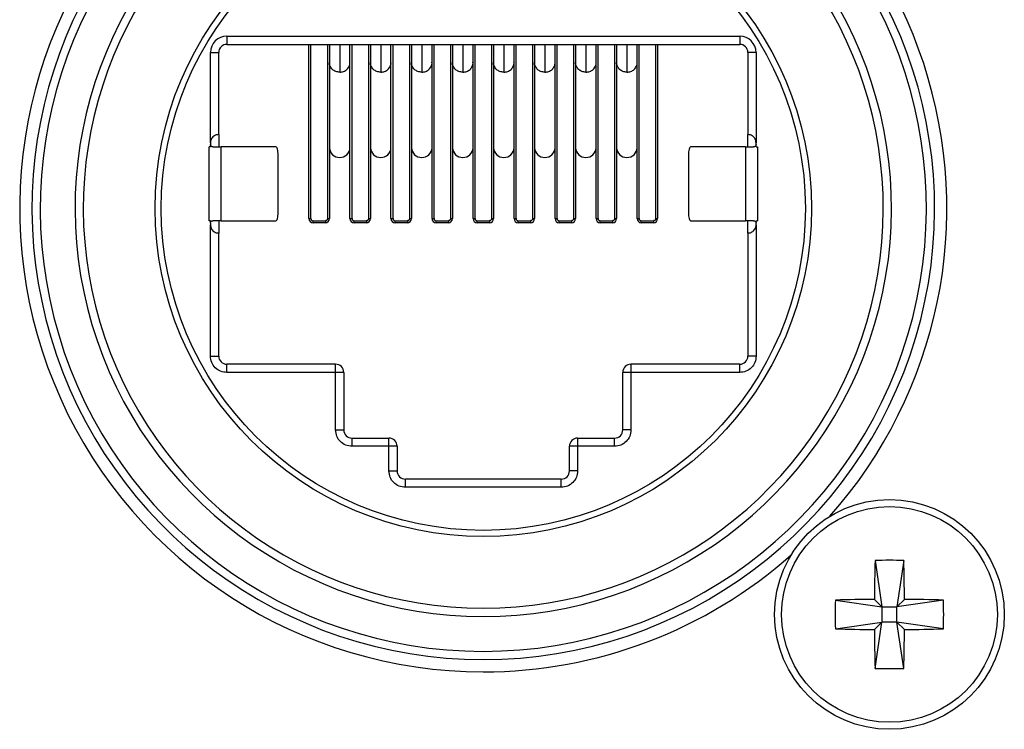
# Model space of a CAD drawing. Header units: millimetres. Extents: x 0 to 844, y -2 to 552.
# Tile 38 of 65: x 704 to 716, y 167 to 176. Entities that reach past the tile are written whole.
import ezdxf

# ---------------------------------------------------------------- set-up
doc = ezdxf.new("R2010")
doc.units = ezdxf.units.MM

msp = doc.modelspace()

# ---------------------------------------------------------------- linework, layer by layer
at = {"color": 7, "linetype": 'Continuous', "lineweight": 25}
for p, q in [((706.573, 175.813), (712.823, 175.813)), ((706.573, 175.813), (706.573, 175.713)), ((712.823, 175.813), (712.823, 175.713)), ((706.573, 175.713), (707.773, 175.713)), ((707.573, 173.588), (707.573, 175.713)), ((707.598, 173.588), (707.598, 175.713)), ((707.773, 175.713), (711.623, 175.713)), ((707.798, 175.713), (707.798, 173.588)), ((707.823, 175.713), (707.823, 175.506)), ((708.073, 175.506), (708.073, 175.713)), ((708.098, 173.588), (708.098, 175.713)), ((708.298, 175.713), (708.298, 173.588)), ((708.323, 175.713), (708.323, 175.506)), ((708.573, 175.506), (708.573, 175.713)), ((708.598, 173.588), (708.598, 175.713)), ((708.798, 175.713), (708.798, 173.588)), ((708.823, 175.713), (708.823, 175.506)), ((709.073, 175.506), (709.073, 175.713)), ((709.098, 173.588), (709.098, 175.713)), ((709.298, 175.713), (709.298, 173.588)), ((709.323, 175.713), (709.323, 175.506)), ((709.573, 175.506), (709.573, 175.713)), ((709.598, 173.588), (709.598, 175.713)), ((709.798, 175.713), (709.798, 173.588)), ((709.823, 175.713), (709.823, 175.506)), ((710.073, 175.506), (710.073, 175.713)), ((710.098, 173.588), (710.098, 175.713)), ((710.298, 175.713), (710.298, 173.588)), ((710.323, 175.713), (710.323, 175.506)), ((710.573, 175.506), (710.573, 175.713)), ((710.598, 173.588), (710.598, 175.713)), ((710.798, 175.713), (710.798, 173.588)), ((710.823, 175.713), (710.823, 175.506)), ((711.073, 175.506), (711.073, 175.713)), ((711.098, 173.588), (711.098, 175.713)), ((711.298, 175.713), (711.298, 173.588)), ((711.323, 175.713), (711.323, 175.506)), ((711.573, 175.506), (711.573, 175.713)), ((711.598, 173.588), (711.598, 175.713)), ((711.623, 175.713), (712.823, 175.713)), ((711.798, 175.713), (711.798, 173.588)), ((711.823, 175.713), (711.823, 173.588)), ((706.373, 174.513), (706.373, 175.613)), ((706.373, 175.613), (706.473, 175.613)), ((706.473, 174.613), (706.473, 175.613)), ((713.023, 175.613), (712.923, 175.613)), ((712.923, 175.613), (712.923, 174.613)), ((713.023, 175.613), (713.023, 174.513)), ((707.823, 175.506), (707.823, 174.452)), ((708.073, 174.452), (708.073, 175.506)), ((708.323, 175.506), (708.323, 174.452)), ((708.573, 174.452), (708.573, 175.506)), ((708.823, 175.506), (708.823, 174.452)), ((709.073, 174.452), (709.073, 175.506)), ((709.323, 175.506), (709.323, 174.452)), ((709.573, 174.452), (709.573, 175.506)), ((709.823, 175.506), (709.823, 174.452)), ((710.073, 174.452), (710.073, 175.506)), ((710.323, 175.506), (710.323, 174.452)), ((710.573, 174.452), (710.573, 175.506)), ((710.823, 175.506), (710.823, 174.452)), ((711.073, 174.452), (711.073, 175.506)), ((711.323, 175.506), (711.323, 174.452)), ((711.573, 174.452), (711.573, 175.506)), ((706.473, 174.613), (706.473, 174.463)), ((712.923, 174.463), (712.923, 174.613)), ((706.373, 174.513), (706.373, 174.493)), ((706.373, 174.493), (706.373, 174.463)), ((713.023, 174.493), (713.023, 174.513)), ((713.023, 174.463), (713.023, 174.493)), ((706.373, 174.463), (706.358, 174.463)), ((706.358, 173.563), (706.358, 174.463)), ((706.503, 173.563), (706.503, 174.463)), ((707.171, 174.463), (706.503, 174.463)), ((707.197, 173.663), (707.197, 174.363)), ((707.823, 174.452), (707.823, 173.588)), ((708.073, 173.588), (708.073, 174.452)), ((708.323, 174.452), (708.323, 173.588)), ((708.573, 173.588), (708.573, 174.452)), ((708.823, 174.452), (708.823, 173.588)), ((709.073, 173.588), (709.073, 174.452)), ((709.323, 174.452), (709.323, 173.588)), ((709.573, 173.588), (709.573, 174.452)), ((709.823, 174.452), (709.823, 173.588)), ((710.073, 173.588), (710.073, 174.452)), ((710.323, 174.452), (710.323, 173.588)), ((710.573, 173.588), (710.573, 174.452)), ((710.823, 174.452), (710.823, 173.588)), ((711.073, 173.588), (711.073, 174.452)), ((711.323, 174.452), (711.323, 173.588)), ((711.573, 173.588), (711.573, 174.452)), ((712.199, 174.363), (712.199, 173.663)), ((712.893, 174.463), (712.225, 174.463)), ((712.893, 174.463), (712.893, 173.563)), ((713.023, 174.463), (713.038, 174.463)), ((713.038, 174.463), (713.038, 173.563)), ((706.373, 173.563), (706.358, 173.563)), ((706.373, 173.533), (706.373, 173.563)), ((706.373, 173.533), (706.373, 173.513)), ((706.473, 173.563), (706.473, 173.413)), ((706.503, 173.563), (707.171, 173.563)), ((707.573, 173.588), (707.598, 173.588)), ((707.623, 173.563), (707.773, 173.563)), ((707.773, 173.538), (707.623, 173.538)), ((707.773, 173.563), (707.773, 173.538)), ((707.798, 173.588), (707.823, 173.588)), ((708.073, 173.588), (708.098, 173.588)), ((708.123, 173.563), (708.273, 173.563)), ((708.273, 173.538), (708.123, 173.538)), ((708.273, 173.563), (708.273, 173.538)), ((708.298, 173.588), (708.323, 173.588)), ((708.573, 173.588), (708.598, 173.588)), ((708.623, 173.563), (708.773, 173.563)), ((708.773, 173.538), (708.623, 173.538)), ((708.773, 173.563), (708.773, 173.538)), ((708.798, 173.588), (708.823, 173.588)), ((709.073, 173.588), (709.098, 173.588)), ((709.123, 173.563), (709.273, 173.563)), ((709.273, 173.538), (709.123, 173.538)), ((709.273, 173.563), (709.273, 173.538)), ((709.298, 173.588), (709.323, 173.588)), ((709.573, 173.588), (709.598, 173.588)), ((709.623, 173.563), (709.773, 173.563)), ((709.773, 173.538), (709.623, 173.538)), ((709.773, 173.563), (709.773, 173.538)), ((709.798, 173.588), (709.823, 173.588)), ((710.073, 173.588), (710.098, 173.588)), ((710.123, 173.563), (710.273, 173.563)), ((710.273, 173.538), (710.123, 173.538)), ((710.273, 173.563), (710.273, 173.538)), ((710.298, 173.588), (710.323, 173.588)), ((710.573, 173.588), (710.598, 173.588)), ((710.623, 173.563), (710.773, 173.563)), ((710.773, 173.538), (710.623, 173.538)), ((710.773, 173.563), (710.773, 173.538)), ((710.798, 173.588), (710.823, 173.588)), ((711.073, 173.588), (711.098, 173.588)), ((711.123, 173.563), (711.273, 173.563)), ((711.273, 173.538), (711.123, 173.538)), ((711.273, 173.563), (711.273, 173.538)), ((711.298, 173.588), (711.323, 173.588)), ((711.573, 173.588), (711.598, 173.588)), ((711.623, 173.563), (711.773, 173.563)), ((711.773, 173.538), (711.623, 173.538)), ((711.773, 173.563), (711.773, 173.538)), ((711.798, 173.588), (711.823, 173.588)), ((712.225, 173.563), (712.893, 173.563)), ((712.923, 173.413), (712.923, 173.563)), ((713.023, 173.533), (713.023, 173.563)), ((713.023, 173.563), (713.038, 173.563)), ((713.023, 173.513), (713.023, 173.533)), ((706.373, 171.913), (706.373, 173.513)), ((706.473, 171.913), (706.473, 173.413)), ((712.923, 173.413), (712.923, 171.913)), ((713.023, 173.513), (713.023, 171.913)), ((706.373, 171.913), (706.473, 171.913)), ((713.023, 171.913), (712.923, 171.913)), ((706.573, 171.713), (706.573, 171.813)), ((707.898, 171.813), (706.573, 171.813)), ((707.898, 171.713), (707.898, 171.813)), ((711.498, 171.813), (711.498, 171.713)), ((712.823, 171.813), (711.498, 171.813)), ((712.823, 171.713), (712.823, 171.813)), ((707.898, 171.713), (706.573, 171.713)), ((707.898, 171.013), (707.898, 171.713)), ((707.998, 171.713), (707.898, 171.713)), ((707.998, 171.713), (707.998, 171.013)), ((711.498, 171.713), (711.398, 171.713)), ((711.398, 171.013), (711.398, 171.713)), ((711.498, 171.713), (711.498, 171.013)), ((712.823, 171.713), (711.498, 171.713)), ((707.898, 171.013), (707.998, 171.013)), ((711.498, 171.013), (711.398, 171.013)), ((708.098, 170.813), (708.098, 170.913)), ((708.098, 170.913), (708.548, 170.913)), ((708.548, 170.813), (708.548, 170.913)), ((710.848, 170.913), (710.848, 170.813)), ((710.848, 170.913), (711.298, 170.913)), ((711.298, 170.813), (711.298, 170.913)), ((708.548, 170.813), (708.098, 170.813)), ((708.548, 170.513), (708.548, 170.813)), ((708.648, 170.813), (708.548, 170.813)), ((708.648, 170.813), (708.648, 170.513)), ((710.848, 170.813), (710.748, 170.813)), ((710.748, 170.513), (710.748, 170.813)), ((710.848, 170.813), (710.848, 170.513)), ((711.298, 170.813), (710.848, 170.813)), ((708.548, 170.513), (708.648, 170.513)), ((708.748, 170.313), (708.748, 170.413)), ((710.648, 170.413), (708.748, 170.413)), ((710.648, 170.313), (710.648, 170.413)), ((710.848, 170.513), (710.748, 170.513)), ((710.648, 170.313), (708.748, 170.313)), ((714.473, 169.42), (714.555, 168.855)), ((714.823, 169.42), (714.74, 168.855)), ((713.991, 168.938), (714.555, 168.855)), ((714.555, 168.855), (714.464, 168.946)), ((714.555, 168.855), (714.555, 168.67)), ((714.555, 168.855), (714.74, 168.855)), ((714.831, 168.946), (714.74, 168.855)), ((715.305, 168.938), (714.74, 168.855)), ((714.74, 168.67), (714.74, 168.855)), ((713.991, 168.587), (714.555, 168.67)), ((714.464, 168.579), (714.555, 168.67)), ((714.473, 168.105), (714.555, 168.67)), ((714.74, 168.67), (714.555, 168.67)), ((714.74, 168.67), (714.831, 168.579)), ((715.305, 168.587), (714.74, 168.67)), ((714.823, 168.105), (714.74, 168.67))]:
    msp.add_line(p, q, dxfattribs=at)
at = {"color": 8, "linetype": 'Continuous', "lineweight": 25}
for p, q in [((707.948, 175.711), (707.948, 175.373)), ((708.448, 175.711), (708.448, 175.373)), ((708.948, 175.711), (708.948, 175.373)), ((709.448, 175.711), (709.448, 175.373)), ((709.948, 175.711), (709.948, 175.373)), ((710.448, 175.711), (710.448, 175.373)), ((710.948, 175.711), (710.948, 175.373)), ((711.448, 175.711), (711.448, 175.373))]:
    msp.add_line(p, q, dxfattribs=at)
at = {"color": 7, "linetype": 'Continuous', "lineweight": 25}
for centre, radius in [((709.698, 173.713), 4), ((709.698, 173.713), 3.925), ((714.648, 168.763), 1.4), ((714.648, 168.763), 1.315)]:
    msp.add_circle(centre, radius, dxfattribs=at)
for centre, radius, start, end in [((709.698, 173.713), 5.65, 318.3668, 78.0432), ((709.698, 173.713), 5.5, 123.2095, 56.7905), ((709.698, 173.713), 5.4, 123.2095, 56.7905), ((709.698, 173.713), 4.975, 123.0565, 56.9435), ((709.698, 173.713), 4.875, 123.0565, 56.9435), ((709.698, 173.713), 5.65, 138.3668, 270), ((706.573, 175.613), 0.2, 90, 180), ((712.823, 175.613), 0.2, 360, 90), ((706.573, 175.613), 0.1, 90, 180), ((712.823, 175.613), 0.1, 0, 90), ((707.944, 174.456), 0.121, 181.8357, 271.726), ((707.952, 174.456), 0.121, 268.2753, 358.163), ((708.444, 174.456), 0.121, 181.837, 271.7247), ((708.452, 174.456), 0.121, 268.274, 358.1643), ((708.944, 174.456), 0.121, 181.8352, 271.7265), ((708.952, 174.456), 0.121, 268.2744, 358.1648), ((709.444, 174.456), 0.121, 181.837, 271.7247), ((709.452, 174.456), 0.121, 268.2744, 358.1639), ((709.944, 174.456), 0.121, 181.8361, 271.7248), ((709.952, 174.456), 0.121, 268.2753, 358.1621), ((710.444, 174.456), 0.121, 181.8344, 271.7265), ((710.452, 174.456), 0.121, 268.2735, 358.1656), ((710.944, 174.456), 0.121, 181.8361, 271.7264), ((710.952, 174.456), 0.121, 268.2752, 358.1639), ((711.444, 174.456), 0.121, 181.8361, 271.7248), ((711.452, 174.456), 0.121, 268.2736, 358.1639), ((707.623, 173.588), 0.05, 180, 270), ((707.773, 173.588), 0.05, 270, 0), ((708.123, 173.588), 0.05, 180, 270), ((708.273, 173.588), 0.05, 270, 0), ((708.623, 173.588), 0.05, 180, 270), ((708.773, 173.588), 0.05, 270, 0), ((709.123, 173.588), 0.05, 180, 270), ((709.273, 173.588), 0.05, 270, 0), ((709.623, 173.588), 0.05, 180, 270), ((709.773, 173.588), 0.05, 270, 0), ((710.123, 173.588), 0.05, 180, 270), ((710.273, 173.588), 0.05, 270, 0), ((710.623, 173.588), 0.05, 180, 270), ((710.773, 173.588), 0.05, 270, 0), ((711.123, 173.588), 0.05, 180, 270), ((711.273, 173.588), 0.05, 270, 0), ((711.623, 173.588), 0.05, 180, 270), ((711.773, 173.588), 0.05, 270, 0), ((706.573, 171.913), 0.1, 180, 270), ((712.823, 171.913), 0.1, 270, 360), ((707.898, 171.713), 0.1, 0, 90), ((711.498, 171.713), 0.1, 90, 180), ((708.098, 171.013), 0.1, 180, 270), ((711.298, 171.013), 0.1, 270, 360), ((708.548, 170.813), 0.1, 0, 90), ((710.848, 170.813), 0.1, 90, 180), ((708.748, 170.513), 0.1, 180, 270), ((710.648, 170.513), 0.1, 270, 360), ((709.698, 173.713), 5.65, 270, 311.6332), ((737.302, 168.774), 22.838, 178.3789, 179.5673), ((714.648, 165.412), 4.011, 87.4982, 92.5018), ((691.994, 168.774), 22.838, 0.4327, 1.6211), ((717.996, 168.763), 4.01, 177.4972, 182.5028), ((714.637, 146.112), 22.835, 90.4327, 91.6214), ((714.659, 146.112), 22.835, 88.3786, 89.5673), ((711.296, 168.763), 4.013, 357.4994, 2.5006), ((714.637, 191.412), 22.834, 268.3786, 269.5673), ((737.302, 168.751), 22.838, 180.4327, 181.6211), ((691.994, 168.751), 22.838, 358.3789, 359.5673), ((714.659, 191.412), 22.834, 270.4327, 271.6214), ((714.648, 172.113), 4.011, 267.4983, 272.5017)]:
    msp.add_arc(centre, radius, start, end, dxfattribs=at)
at = {"color": 8, "linetype": 'Continuous', "lineweight": 25}
for points, knots in [([(707.948, 175.373), (707.932, 175.375), (707.899, 175.378), (707.857, 175.405), (707.831, 175.444), (707.82, 175.476), (707.823, 175.491), (707.823, 175.491)], [0, 0, 0, 0, 0.248804, 0.497599, 0.746408, 0.995194, 1, 1, 1, 1]), ([(707.948, 175.373), (707.964, 175.375), (707.997, 175.378), (708.039, 175.405), (708.065, 175.444), (708.076, 175.477), (708.072, 175.493), (708.072, 175.494)], [0, 0, 0, 0, 0.2455074, 0.491022, 0.7365382, 0.9820382, 1, 1, 1, 1]), ([(708.448, 175.373), (708.432, 175.375), (708.399, 175.378), (708.357, 175.405), (708.331, 175.444), (708.32, 175.476), (708.323, 175.491), (708.323, 175.491)], [0, 0, 0, 0, 0.248796, 0.497599, 0.746403, 0.995192, 1, 1, 1, 1]), ([(708.448, 175.373), (708.464, 175.375), (708.497, 175.378), (708.539, 175.405), (708.565, 175.444), (708.576, 175.477), (708.572, 175.493), (708.572, 175.494)], [0, 0, 0, 0, 0.245515, 0.491021, 0.736541, 0.982038, 1, 1, 1, 1]), ([(708.948, 175.373), (708.932, 175.375), (708.899, 175.378), (708.857, 175.405), (708.831, 175.444), (708.82, 175.476), (708.823, 175.491), (708.823, 175.491)], [0, 0, 0, 0, 0.248804, 0.497605, 0.746409, 0.995194, 1, 1, 1, 1]), ([(708.948, 175.373), (708.964, 175.375), (708.997, 175.378), (709.039, 175.405), (709.065, 175.444), (709.076, 175.477), (709.072, 175.493), (709.072, 175.494)], [0, 0, 0, 0, 0.245508, 0.491024, 0.736541, 0.98204, 1, 1, 1, 1]), ([(709.448, 175.373), (709.432, 175.375), (709.399, 175.378), (709.357, 175.405), (709.331, 175.444), (709.32, 175.476), (709.323, 175.491), (709.323, 175.491)], [0, 0, 0, 0, 0.248796, 0.497599, 0.746403, 0.995192, 1, 1, 1, 1]), ([(709.448, 175.373), (709.464, 175.375), (709.497, 175.378), (709.539, 175.405), (709.565, 175.444), (709.576, 175.477), (709.572, 175.493), (709.572, 175.494)], [0, 0, 0, 0, 0.2455066, 0.4910203, 0.7365409, 0.9820383, 1, 1, 1, 1]), ([(709.948, 175.373), (709.932, 175.375), (709.899, 175.378), (709.857, 175.405), (709.831, 175.444), (709.82, 175.476), (709.823, 175.491), (709.823, 175.491)], [0, 0, 0, 0, 0.248788, 0.497593, 0.746405, 0.995194, 1, 1, 1, 1]), ([(709.948, 175.373), (709.964, 175.375), (709.997, 175.378), (710.039, 175.405), (710.065, 175.444), (710.076, 175.477), (710.072, 175.493), (710.072, 175.494)], [0, 0, 0, 0, 0.2455152, 0.4910283, 0.7365379, 0.9820383, 1, 1, 1, 1]), ([(710.448, 175.373), (710.432, 175.375), (710.399, 175.378), (710.357, 175.405), (710.331, 175.444), (710.32, 175.476), (710.323, 175.491), (710.323, 175.491)], [0, 0, 0, 0, 0.248805, 0.497608, 0.746407, 0.995194, 1, 1, 1, 1]), ([(710.448, 175.373), (710.464, 175.375), (710.497, 175.378), (710.539, 175.405), (710.565, 175.444), (710.576, 175.477), (710.572, 175.493), (710.572, 175.494)], [0, 0, 0, 0, 0.245517, 0.491032, 0.736543, 0.982042, 1, 1, 1, 1]), ([(710.948, 175.373), (710.932, 175.375), (710.899, 175.378), (710.857, 175.405), (710.831, 175.444), (710.82, 175.476), (710.823, 175.491), (710.823, 175.491)], [0, 0, 0, 0, 0.2488014, 0.4976008, 0.7464072, 0.9951899, 1, 1, 1, 1]), ([(710.948, 175.373), (710.964, 175.375), (710.997, 175.378), (711.039, 175.405), (711.065, 175.444), (711.076, 175.477), (711.072, 175.493), (711.072, 175.494)], [0, 0, 0, 0, 0.2455, 0.491016, 0.736539, 0.982038, 1, 1, 1, 1]), ([(711.448, 175.373), (711.432, 175.375), (711.399, 175.378), (711.357, 175.405), (711.331, 175.444), (711.32, 175.476), (711.323, 175.491), (711.323, 175.491)], [0, 0, 0, 0, 0.248788, 0.497593, 0.746405, 0.995194, 1, 1, 1, 1]), ([(711.448, 175.373), (711.464, 175.375), (711.497, 175.378), (711.539, 175.405), (711.565, 175.444), (711.576, 175.477), (711.572, 175.493), (711.572, 175.494)], [0, 0, 0, 0, 0.245514, 0.491025, 0.736543, 0.982038, 1, 1, 1, 1])]:
    msp.add_open_spline(points, degree=3, knots=knots, dxfattribs=at)
at = {"color": 7, "linetype": 'Continuous', "lineweight": 25}
for points, knots in [([(706.473, 174.613), (706.472, 174.613), (706.471, 174.613), (706.46, 174.612), (706.444, 174.609), (706.423, 174.6), (706.402, 174.585), (706.386, 174.564), (706.377, 174.543), (706.373, 174.526), (706.373, 174.517), (706.373, 174.513)], [0, 0, 0, 0, 0.124773, 0.249687, 0.374549, 0.499212, 0.624123, 0.749386, 0.874663, 0.937231, 1, 1, 1, 1]), ([(713.023, 174.513), (713.022, 174.521), (713.021, 174.539), (713.01, 174.564), (712.994, 174.585), (712.973, 174.6), (712.952, 174.609), (712.936, 174.612), (712.925, 174.613), (712.924, 174.613), (712.923, 174.613)], [0, 0, 0, 0, 0.124808, 0.249757, 0.374657, 0.49936, 0.624312, 0.749597, 0.874904, 1, 1, 1, 1]), ([(706.403, 174.463), (706.4, 174.463), (706.393, 174.464), (706.384, 174.469), (706.377, 174.476), (706.373, 174.485), (706.373, 174.49), (706.373, 174.493)], [0, 0, 0, 0, 0.218565, 0.437402, 0.649804, 0.859768, 1, 1, 1, 1]), ([(713.023, 174.493), (713.023, 174.489), (713.022, 174.482), (713.017, 174.474), (713.009, 174.467), (713.001, 174.463), (712.995, 174.463), (712.993, 174.463)], [0, 0, 0, 0, 0.210626, 0.421273, 0.631424, 0.841575, 1, 1, 1, 1]), ([(706.403, 174.463), (706.415, 174.463), (706.438, 174.463), (706.467, 174.463), (706.49, 174.463), (706.499, 174.463), (706.503, 174.463)], [0, 0, 0, 0, 0.250005, 0.500019, 0.749999, 1, 1, 1, 1]), ([(707.197, 174.363), (707.197, 174.376), (707.196, 174.402), (707.19, 174.435), (707.181, 174.458), (707.175, 174.461), (707.171, 174.463)], [0, 0, 0, 0, 0.249995, 0.499978, 0.749973, 1, 1, 1, 1]), ([(712.225, 174.463), (712.221, 174.461), (712.214, 174.458), (712.206, 174.435), (712.2, 174.402), (712.199, 174.376), (712.199, 174.363)], [0, 0, 0, 0, 0.250027, 0.500022, 0.750005, 1, 1, 1, 1]), ([(712.893, 174.463), (712.897, 174.463), (712.905, 174.463), (712.929, 174.463), (712.958, 174.463), (712.981, 174.463), (712.993, 174.463)], [0, 0, 0, 0, 0.250002, 0.499991, 0.750005, 1, 1, 1, 1]), ([(707.171, 173.563), (707.175, 173.564), (707.181, 173.567), (707.19, 173.59), (707.196, 173.623), (707.197, 173.649), (707.197, 173.663)], [0, 0, 0, 0, 0.250027, 0.500022, 0.750005, 1, 1, 1, 1]), ([(712.199, 173.663), (712.199, 173.649), (712.2, 173.623), (712.206, 173.59), (712.214, 173.567), (712.221, 173.564), (712.225, 173.563)], [0, 0, 0, 0, 0.249995, 0.499978, 0.749973, 1, 1, 1, 1]), ([(706.373, 173.533), (706.373, 173.536), (706.374, 173.543), (706.379, 173.552), (706.386, 173.558), (706.395, 173.562), (706.401, 173.562), (706.403, 173.563)], [0, 0, 0, 0, 0.210627, 0.421275, 0.631455, 0.841576, 1, 1, 1, 1]), ([(706.503, 173.563), (706.499, 173.563), (706.49, 173.563), (706.467, 173.563), (706.438, 173.563), (706.415, 173.563), (706.403, 173.563)], [0, 0, 0, 0, 0.250001, 0.499981, 0.749995, 1, 1, 1, 1]), ([(707.598, 173.588), (707.598, 173.584), (707.599, 173.578), (707.604, 173.571), (707.609, 173.567), (707.615, 173.563), (707.62, 173.563), (707.623, 173.563)], [0, 0, 0, 0, 0.249164, 0.498987, 0.624104, 0.746064, 1, 1, 1, 1]), ([(707.623, 173.538), (707.623, 173.538), (707.623, 173.539), (707.623, 173.544), (707.623, 173.553), (707.623, 173.559), (707.623, 173.563)], [0, 0, 0, 0, 0.249979, 0.500038, 0.749988, 1, 1, 1, 1]), ([(707.798, 173.588), (707.798, 173.584), (707.797, 173.579), (707.794, 173.573), (707.79, 173.569), (707.783, 173.564), (707.776, 173.563), (707.773, 173.563)], [0, 0, 0, 0, 0.253943, 0.375873, 0.501002, 0.750836, 1, 1, 1, 1]), ([(708.098, 173.588), (708.098, 173.584), (708.099, 173.578), (708.104, 173.571), (708.109, 173.567), (708.115, 173.563), (708.12, 173.563), (708.123, 173.563)], [0, 0, 0, 0, 0.249179, 0.498981, 0.624137, 0.746058, 1, 1, 1, 1]), ([(708.123, 173.538), (708.123, 173.538), (708.123, 173.539), (708.123, 173.544), (708.123, 173.553), (708.123, 173.559), (708.123, 173.563)], [0, 0, 0, 0, 0.249979, 0.500038, 0.749988, 1, 1, 1, 1]), ([(708.298, 173.588), (708.298, 173.584), (708.297, 173.579), (708.294, 173.573), (708.29, 173.569), (708.283, 173.564), (708.276, 173.563), (708.273, 173.563)], [0, 0, 0, 0, 0.2539405, 0.3758965, 0.5010283, 0.7508299, 1, 1, 1, 1]), ([(708.598, 173.588), (708.598, 173.584), (708.599, 173.578), (708.604, 173.571), (708.609, 173.567), (708.615, 173.563), (708.62, 173.563), (708.623, 173.563)], [0, 0, 0, 0, 0.249164, 0.498987, 0.624104, 0.746064, 1, 1, 1, 1]), ([(708.623, 173.538), (708.623, 173.538), (708.623, 173.539), (708.623, 173.544), (708.623, 173.553), (708.623, 173.559), (708.623, 173.563)], [0, 0, 0, 0, 0.249979, 0.500038, 0.749988, 1, 1, 1, 1]), ([(708.798, 173.588), (708.798, 173.584), (708.797, 173.579), (708.794, 173.573), (708.79, 173.569), (708.783, 173.564), (708.776, 173.563), (708.773, 173.563)], [0, 0, 0, 0, 0.253943, 0.375873, 0.501002, 0.750836, 1, 1, 1, 1]), ([(709.098, 173.588), (709.098, 173.584), (709.099, 173.578), (709.104, 173.571), (709.109, 173.567), (709.115, 173.563), (709.12, 173.563), (709.123, 173.563)], [0, 0, 0, 0, 0.249179, 0.498981, 0.624137, 0.746058, 1, 1, 1, 1]), ([(709.123, 173.538), (709.123, 173.538), (709.123, 173.539), (709.123, 173.544), (709.123, 173.553), (709.123, 173.559), (709.123, 173.563)], [0, 0, 0, 0, 0.249979, 0.500038, 0.749988, 1, 1, 1, 1]), ([(709.298, 173.588), (709.298, 173.584), (709.297, 173.579), (709.294, 173.573), (709.29, 173.569), (709.283, 173.564), (709.276, 173.563), (709.273, 173.563)], [0, 0, 0, 0, 0.2539405, 0.3758965, 0.5010283, 0.7508299, 1, 1, 1, 1]), ([(709.598, 173.588), (709.598, 173.584), (709.599, 173.578), (709.604, 173.571), (709.609, 173.567), (709.615, 173.563), (709.62, 173.563), (709.623, 173.563)], [0, 0, 0, 0, 0.249173, 0.498944, 0.624061, 0.746064, 1, 1, 1, 1]), ([(709.623, 173.538), (709.623, 173.538), (709.623, 173.539), (709.623, 173.544), (709.623, 173.553), (709.623, 173.559), (709.623, 173.563)], [0, 0, 0, 0, 0.249979, 0.500038, 0.749988, 1, 1, 1, 1]), ([(709.798, 173.588), (709.798, 173.584), (709.797, 173.579), (709.794, 173.573), (709.79, 173.569), (709.783, 173.564), (709.776, 173.563), (709.773, 173.563)], [0, 0, 0, 0, 0.2539347, 0.3759107, 0.5010397, 0.7508355, 1, 1, 1, 1]), ([(710.098, 173.588), (710.098, 173.584), (710.099, 173.578), (710.104, 173.571), (710.109, 173.567), (710.115, 173.563), (710.12, 173.563), (710.123, 173.563)], [0, 0, 0, 0, 0.249167, 0.499003, 0.624127, 0.746051, 1, 1, 1, 1]), ([(710.123, 173.538), (710.123, 173.538), (710.123, 173.539), (710.123, 173.544), (710.123, 173.553), (710.123, 173.559), (710.123, 173.563)], [0, 0, 0, 0, 0.249979, 0.500038, 0.749988, 1, 1, 1, 1]), ([(710.298, 173.588), (710.298, 173.584), (710.297, 173.579), (710.294, 173.573), (710.29, 173.569), (710.283, 173.564), (710.276, 173.563), (710.273, 173.563)], [0, 0, 0, 0, 0.25396, 0.375894, 0.501026, 0.750829, 1, 1, 1, 1]), ([(710.598, 173.588), (710.598, 173.584), (710.599, 173.578), (710.604, 173.571), (710.609, 173.567), (710.615, 173.563), (710.62, 173.563), (710.623, 173.563)], [0, 0, 0, 0, 0.249181, 0.499012, 0.624134, 0.746056, 1, 1, 1, 1]), ([(710.623, 173.538), (710.623, 173.538), (710.623, 173.539), (710.623, 173.544), (710.623, 173.553), (710.623, 173.559), (710.623, 173.563)], [0, 0, 0, 0, 0.249979, 0.500038, 0.749988, 1, 1, 1, 1]), ([(710.798, 173.588), (710.798, 173.584), (710.797, 173.579), (710.794, 173.573), (710.79, 173.569), (710.783, 173.564), (710.776, 173.563), (710.773, 173.563)], [0, 0, 0, 0, 0.253923, 0.375847, 0.50097, 0.750754, 1, 1, 1, 1]), ([(711.098, 173.588), (711.098, 173.584), (711.099, 173.578), (711.104, 173.571), (711.109, 173.567), (711.115, 173.563), (711.12, 173.563), (711.123, 173.563)], [0, 0, 0, 0, 0.249181, 0.499012, 0.624134, 0.746056, 1, 1, 1, 1]), ([(711.123, 173.538), (711.123, 173.538), (711.123, 173.539), (711.123, 173.544), (711.123, 173.553), (711.123, 173.559), (711.123, 173.563)], [0, 0, 0, 0, 0.249979, 0.500038, 0.749988, 1, 1, 1, 1]), ([(711.298, 173.588), (711.298, 173.584), (711.297, 173.579), (711.294, 173.573), (711.29, 173.569), (711.283, 173.564), (711.276, 173.563), (711.273, 173.563)], [0, 0, 0, 0, 0.253926, 0.375853, 0.500977, 0.750844, 1, 1, 1, 1]), ([(711.598, 173.588), (711.598, 173.584), (711.599, 173.578), (711.604, 173.571), (711.609, 173.567), (711.615, 173.563), (711.62, 173.563), (711.623, 173.563)], [0, 0, 0, 0, 0.249173, 0.498944, 0.624061, 0.746064, 1, 1, 1, 1]), ([(711.623, 173.538), (711.623, 173.538), (711.623, 173.539), (711.623, 173.544), (711.623, 173.553), (711.623, 173.559), (711.623, 173.563)], [0, 0, 0, 0, 0.249979, 0.500038, 0.749988, 1, 1, 1, 1]), ([(711.798, 173.588), (711.798, 173.584), (711.797, 173.579), (711.794, 173.573), (711.79, 173.569), (711.783, 173.564), (711.776, 173.563), (711.773, 173.563)], [0, 0, 0, 0, 0.25396, 0.375894, 0.501026, 0.750829, 1, 1, 1, 1]), ([(712.993, 173.563), (712.981, 173.563), (712.958, 173.563), (712.929, 173.563), (712.905, 173.563), (712.897, 173.563), (712.893, 173.563)], [0, 0, 0, 0, 0.249995, 0.500009, 0.749998, 1, 1, 1, 1]), ([(712.993, 173.563), (712.996, 173.562), (713.003, 173.562), (713.012, 173.556), (713.019, 173.549), (713.022, 173.54), (713.023, 173.535), (713.023, 173.533)], [0, 0, 0, 0, 0.218558, 0.437394, 0.649816, 0.859766, 1, 1, 1, 1]), ([(706.373, 173.513), (706.374, 173.504), (706.375, 173.486), (706.386, 173.461), (706.402, 173.44), (706.423, 173.425), (706.443, 173.416), (706.46, 173.413), (706.471, 173.413), (706.472, 173.413), (706.473, 173.413)], [0, 0, 0, 0, 0.124808, 0.24976, 0.374654, 0.499355, 0.624314, 0.749598, 0.874905, 1, 1, 1, 1]), ([(712.923, 173.413), (712.924, 173.413), (712.925, 173.413), (712.936, 173.413), (712.952, 173.416), (712.973, 173.425), (712.993, 173.44), (713.01, 173.461), (713.019, 173.482), (713.022, 173.499), (713.023, 173.508), (713.023, 173.513)], [0, 0, 0, 0, 0.124774, 0.249684, 0.374552, 0.499216, 0.62412, 0.749384, 0.874662, 0.937231, 1, 1, 1, 1]), ([(706.573, 171.713), (706.547, 171.716), (706.494, 171.722), (706.428, 171.768), (706.382, 171.834), (706.376, 171.886), (706.373, 171.913)], [0, 0, 0, 0, 0.249998, 0.5, 0.750001, 1, 1, 1, 1]), ([(713.023, 171.913), (713.02, 171.886), (713.014, 171.834), (712.968, 171.768), (712.902, 171.722), (712.849, 171.716), (712.823, 171.713)], [0, 0, 0, 0, 0.249997, 0.499997, 0.750003, 1, 1, 1, 1]), ([(708.098, 170.813), (708.072, 170.816), (708.019, 170.822), (707.953, 170.868), (707.907, 170.934), (707.901, 170.986), (707.898, 171.013)], [0, 0, 0, 0, 0.249998, 0.5, 0.750001, 1, 1, 1, 1]), ([(711.498, 171.013), (711.495, 170.986), (711.489, 170.934), (711.443, 170.868), (711.377, 170.822), (711.324, 170.816), (711.298, 170.813)], [0, 0, 0, 0, 0.2499971, 0.4999972, 0.7500027, 1, 1, 1, 1]), ([(708.748, 170.313), (708.722, 170.316), (708.669, 170.322), (708.603, 170.368), (708.557, 170.434), (708.551, 170.486), (708.548, 170.513)], [0, 0, 0, 0, 0.249999, 0.500001, 0.749998, 1, 1, 1, 1]), ([(710.848, 170.513), (710.845, 170.486), (710.839, 170.434), (710.793, 170.368), (710.727, 170.322), (710.674, 170.316), (710.648, 170.313)], [0, 0, 0, 0, 0.250001, 0.499995, 0.750002, 1, 1, 1, 1])]:
    msp.add_open_spline(points, degree=3, knots=knots, dxfattribs=at)

doc.saveas('drawing.dxf')
